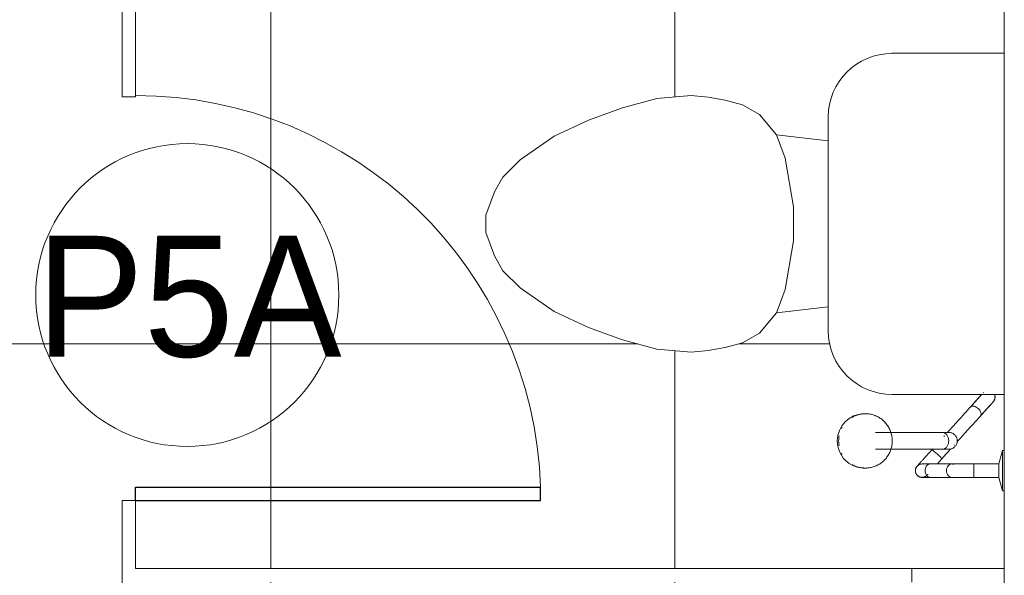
# Model space of a CAD drawing. Header units: metres. Extents: x -33 to 126, y -29 to 31.
# Tile 55 of 256: x -2.189 to -0.727, y -15.608 to -14.783. Entities that reach past the tile are written whole.
import ezdxf

# ---------------------------------------------------------------- set-up
doc = ezdxf.new("R2010")
doc.units = ezdxf.units.M
for name, color, linetype, lineweight in [('A-DOOR', 31, 'Continuous', 18), ('A-DOOR-IDEN', 31, 'Continuous', 9), ('A-FLOR-PATT', 8, 'Continuous', 18), ('A-GLAZ', 151, 'Continuous', 18), ('A-WALL', 113, 'Continuous', 18), ('P-SANR-FIXT', 6, 'Continuous', 18)]:
    doc.layers.add(name, color=color, linetype=linetype, lineweight=lineweight)
doc.styles.add('Century Gothic_1', font='GOTHIC.TTF', dxfattribs={"height": 0.179639})

# ---------------------------------------------------------------- blocks, each defined once
blk = doc.blocks.new('M_Descarga simples1 - 60X160 _vest_ fem_-1588010-2-PLANTA COM LAYOUT')
at = {"layer": 'A-DOOR', "lineweight": 25}
for p, q in [((0.28, 0.01), (0.28, 0.6114)), ((0.3, 0.6114), (0.28, 0.6114)), ((0.3, 0.01), (0.3, 0.6114)), ((0.3, 0.01), (0.28, 0.01))]:
    blk.add_line(p, q, dxfattribs=at)
at = {"layer": 'A-DOOR', "color": 7}
blk.add_arc((0.3, 0.01), 0.6017, 91.9048, 180, dxfattribs=at)
blk = doc.blocks.new('M_Toilet-Domestic-3D - M_Toilet-Domestic-3D-210232-2-PLANTA COM LAYOUT')
at = {"layer": 'P-SANR-FIXT', "color": 7}
for p, q in [((-0.0476, 0.2921), (-0.0127, 0.3048)), ((-0.0127, 0.3048), (0.0127, 0.3048)), ((0.0127, 0.3048), (0.0476, 0.2921)), ((-0.095, 0.254), (-0.0696, 0.2794)), ((-0.0696, 0.2794), (-0.0476, 0.2921)), ((0.0476, 0.2921), (0.0696, 0.2794)), ((0.0696, 0.2794), (0.095, 0.254)), ((-0.1302, 0.2032), (-0.095, 0.254)), ((0.095, 0.254), (0.1302, 0.2032)), ((-0.1539, 0.1524), (-0.1302, 0.2032)), ((0.1302, 0.2032), (0.1539, 0.1524)), ((-0.1724, 0.1016), (-0.1539, 0.1524)), ((0.1539, 0.1524), (0.1724, 0.1016)), ((-0.1861, 0.0506), (-0.1724, 0.1016)), ((0.1724, 0.1016), (0.1861, 0.0506)), ((-0.1905, 0), (-0.1861, 0.0506)), ((0.1861, 0.0506), (0.1905, 0)), ((-0.1883, -0.0253), (-0.1905, 0)), ((0.1905, 0), (0.1883, -0.0253)), ((-0.1838, -0.0508), (-0.1883, -0.0253)), ((0.1883, -0.0253), (0.1838, -0.0508)), ((-0.177, -0.0762), (-0.1838, -0.0508)), ((0.1838, -0.0508), (0.177, -0.0762)), ((-0.1626, -0.1016), (-0.177, -0.0762)), ((0.177, -0.0762), (0.1626, -0.1016)), ((-0.1323, -0.127), (-0.1626, -0.1016)), ((0.1626, -0.1016), (0.1323, -0.127)), ((-0.0974, -0.1397), (-0.1323, -0.127)), ((-0.1235, -0.2038), (-0.1323, -0.127)), ((0.1323, -0.127), (0.0974, -0.1397)), ((0.1235, -0.2038), (0.1323, -0.127)), ((-0.0254, -0.1524), (-0.0974, -0.1397)), ((0.0974, -0.1397), (0.0254, -0.1524)), ((0.0254, -0.1524), (-0.0254, -0.1524)), ((0.1587, -0.2038), (-0.1588, -0.2038)), ((-0.2534, -0.2984), (-0.2534, -0.4652)), ((0.2534, -0.4652), (0.2534, -0.2984))]:
    blk.add_line(p, q, dxfattribs=at)
for centre, start, end in [((-0.1588, -0.2984), 90, 180), ((0.1587, -0.2984), 0, 90)]:
    blk.add_arc(centre, 0.0946, start, end, dxfattribs=at)
blk = doc.blocks.new('ADA Shower Head with adjustable bar 2 - ADA Shower Head with adjustable bar 2-V23-2-PLANTA COM LAYOUT')
at = {"layer": 'P-SANR-FIXT', "color": 7}
for p, q in [((0.03, 0.0849), (0.03, 0.0819)), ((0.03, 0.0819), (0.05, 0.0769)), ((0.06, 0.0819), (0.0315, 0.0819)), ((0.05, 0.0769), (0.05, 0.0399)), ((0.05, 0.0769), (0.06, 0.0769)), ((0.0885, 0.0819), (0.06, 0.0819)), ((0.06, 0.0769), (0.07, 0.0769)), ((0.07, 0.0769), (0.09, 0.0819)), ((0.07, 0.0399), (0.07, 0.0769)), ((0.09, 0.0819), (0.09, 0.0849)), ((0.0224, 0.0101), (0.0227, 0.0098)), ((0.05, 0.0062), (0.05, -0.0255)), ((0.07, -0.0255), (0.07, 0.0071)), ((0.0032, -0.0067), (0.0032, -0.1063)), ((0.0086, -0.0044), (0.0084, -0.0042)), ((0.0092, -0.0049), (0.0089, -0.0047)), ((0.0282, -0.1063), (0.0282, -0.0074)), ((-0.0245, -0.1248), (-0.0243, -0.127)), ((0.0558, -0.127), (0.056, -0.1248))]:
    blk.add_line(p, q, dxfattribs=at)
at = {"layer": 'P-SANR-FIXT', "color": 7, "flags": 128}
for points in [[(-0.0532, 0.0703), (-0.0528, 0.0704), (-0.0524, 0.0706), (-0.0521, 0.0707), (-0.0517, 0.0708), (-0.0513, 0.0709), (-0.0509, 0.071), (-0.0505, 0.071), (-0.0501, 0.0711), (-0.0497, 0.0711), (-0.0493, 0.0711), (-0.0489, 0.0711), (-0.0485, 0.0711), (-0.0481, 0.071), (-0.0477, 0.071), (-0.0473, 0.0709), (-0.0469, 0.0708), (-0.0465, 0.0707), (-0.0462, 0.0706), (-0.0458, 0.0705), (-0.0454, 0.0704), (-0.045, 0.0702), (-0.0447, 0.07), (-0.0443, 0.0698), (-0.044, 0.0696), (-0.0436, 0.0694), (-0.0433, 0.0692), (-0.043, 0.0689), (-0.0427, 0.0687), (-0.0425, 0.0685)], [(-0.0211, 0.0493), (-0.0231, 0.0511), (-0.025, 0.0527), (-0.0268, 0.0544), (-0.0285, 0.0559), (-0.0301, 0.0574), (-0.0317, 0.0588), (-0.0331, 0.0601), (-0.0345, 0.0613), (-0.0357, 0.0624), (-0.0369, 0.0634), (-0.0379, 0.0644), (-0.0389, 0.0652), (-0.0397, 0.066), (-0.0404, 0.0667), (-0.0411, 0.0672), (-0.0416, 0.0677), (-0.042, 0.068), (-0.0423, 0.0683), (-0.0425, 0.0685), (-0.0425, 0.0685), (-0.0425, 0.0685)], [(-0.0425, 0.0685), (-0.0425, 0.0685), (-0.0423, 0.0683), (-0.042, 0.0681), (-0.0416, 0.0677), (-0.0411, 0.0673), (-0.0405, 0.0667), (-0.0398, 0.0661), (-0.039, 0.0654), (-0.0381, 0.0645), (-0.037, 0.0636), (-0.0359, 0.0626), (-0.0347, 0.0615), (-0.0333, 0.0603), (-0.0319, 0.059), (-0.0304, 0.0576), (-0.0288, 0.0562), (-0.0271, 0.0546), (-0.0253, 0.053), (-0.0234, 0.0513), (-0.0214, 0.0496)], [(-0.0558, 0.0536), (-0.0559, 0.0537), (-0.0559, 0.0537)], [(-0.0532, 0.0512), (-0.0524, 0.0505), (-0.0515, 0.0497), (-0.0504, 0.0487), (-0.0493, 0.0477), (-0.0481, 0.0466), (-0.0467, 0.0454), (-0.0453, 0.0441), (-0.0438, 0.0427), (-0.0422, 0.0413), (-0.0404, 0.0398), (-0.0387, 0.0381), (-0.0368, 0.0365), (-0.0348, 0.0347), (-0.0345, 0.0344)], [(-0.0345, 0.0344), (-0.0365, 0.0362), (-0.0384, 0.0379), (-0.0402, 0.0395), (-0.0419, 0.0411), (-0.0435, 0.0425), (-0.0451, 0.0439), (-0.0465, 0.0452), (-0.0479, 0.0464), (-0.0491, 0.0475), (-0.0503, 0.0486), (-0.0513, 0.0495), (-0.0522, 0.0504), (-0.0531, 0.0511)], [(-0.0211, 0.0493), (-0.0181, 0.0465), (-0.0151, 0.0438), (-0.0121, 0.0412), (-0.0093, 0.0387), (-0.0066, 0.0362), (-0.004, 0.0338), (-0.0015, 0.0316), (0.0009, 0.0294), (0.0032, 0.0274), (0.0054, 0.0254), (0.0074, 0.0235), (0.0094, 0.0218), (0.0112, 0.0202), (0.0129, 0.0187), (0.0144, 0.0173), (0.0158, 0.016), (0.0171, 0.0149)], [(0.0028, 0.0008), (0.0015, 0.002), (0, 0.0034), (-0.0017, 0.0048), (-0.0034, 0.0064), (-0.0053, 0.0081), (-0.0073, 0.01), (-0.0095, 0.0119), (-0.0117, 0.0139), (-0.0141, 0.016), (-0.0166, 0.0183), (-0.0192, 0.0206), (-0.0219, 0.023), (-0.0247, 0.0255), (-0.0275, 0.0281), (-0.0305, 0.0308), (-0.0336, 0.0336), (-0.0345, 0.0344)], [(0.05, 0.0399), (0.05, 0.0381), (0.05, 0.0363), (0.05, 0.0345), (0.05, 0.0328), (0.05, 0.031), (0.05, 0.0293), (0.05, 0.0276), (0.05, 0.0259), (0.05, 0.0242), (0.05, 0.0226), (0.05, 0.021), (0.05, 0.0195), (0.05, 0.0179), (0.05, 0.0165), (0.05, 0.015), (0.05, 0.0136), (0.05, 0.0123), (0.05, 0.011), (0.05, 0.0097), (0.05, 0.0085), (0.05, 0.0073), (0.05, 0.0066)], [(0.07, 0.0066), (0.07, 0.0077), (0.07, 0.0089), (0.07, 0.0101), (0.07, 0.0114), (0.07, 0.0127), (0.07, 0.0141), (0.07, 0.0155), (0.07, 0.0169), (0.07, 0.0184), (0.07, 0.02), (0.07, 0.0216), (0.07, 0.0232), (0.07, 0.0248), (0.07, 0.0265), (0.07, 0.0282), (0.07, 0.0299), (0.07, 0.0316), (0.07, 0.0334), (0.07, 0.0351), (0.07, 0.0369), (0.07, 0.0387), (0.07, 0.0399)], [(0.0032, 0.0024), (0.0032, 0.0023), (0.0032, 0.0022), (0.0032, 0.002), (0.0032, 0.0017), (0.0032, 0.0014), (0.0032, 0.001), (0.0032, 0.0005), (0.0032, 0), (0.0032, -0.0006), (0.0032, -0.0013), (0.0032, -0.002), (0.0032, -0.0027), (0.0032, -0.0035), (0.0032, -0.0044), (0.0032, -0.0053), (0.0032, -0.0063), (0.0032, -0.007)], [(0.0217, 0.0107), (0.022, 0.0105), (0.0221, 0.0104), (0.0221, 0.0104)], [(0.0282, -0.007), (0.0282, -0.006), (0.0282, -0.0051), (0.0282, -0.0042), (0.0282, -0.0033), (0.0282, -0.0025), (0.0282, -0.0018), (0.0282, -0.0011), (0.0282, -0.0004), (0.0282, 0.0001), (0.0282, 0.0006), (0.0282, 0.0011), (0.0282, 0.0015), (0.0282, 0.0018), (0.0282, 0.002), (0.0282, 0.0022), (0.0282, 0.0024), (0.0282, 0.0024)], [(0.0286, 0.0045), (0.0321, 0.0013), (0.0356, -0.0018), (0.0391, -0.005), (0.0421, -0.0077)], [(0.0421, -0.0077), (0.0431, -0.0086), (0.0441, -0.0095), (0.0452, -0.0104), (0.0462, -0.0113), (0.0472, -0.0122), (0.0482, -0.0131), (0.0492, -0.014), (0.0501, -0.0149)], [(0.0533, -0.0447), (0.0533, -0.0446), (0.0532, -0.0446), (0.0531, -0.0445), (0.053, -0.0444), (0.0528, -0.0442), (0.0526, -0.044), (0.0523, -0.0438), (0.052, -0.0435), (0.0517, -0.0432), (0.0513, -0.0428), (0.0509, -0.0425), (0.0504, -0.042), (0.0499, -0.0416), (0.0494, -0.0411), (0.0488, -0.0406), (0.0482, -0.0401), (0.0476, -0.0395), (0.0469, -0.0389), (0.0462, -0.0383), (0.0455, -0.0376), (0.0447, -0.0369), (0.044, -0.0362), (0.0432, -0.0355), (0.0423, -0.0348), (0.0415, -0.034), (0.0406, -0.0332), (0.0397, -0.0324), (0.0388, -0.0316), (0.0378, -0.0307), (0.0369, -0.0299), (0.0359, -0.029), (0.0349, -0.0281), (0.0339, -0.0272), (0.0329, -0.0263), (0.0319, -0.0254), (0.0309, -0.0245), (0.0299, -0.0236), (0.0289, -0.0226), (0.0287, -0.0225)], [(0.05, -0.0255), (0.05, -0.0267), (0.05, -0.0278), (0.05, -0.0289), (0.05, -0.0299), (0.05, -0.0308), (0.05, -0.0317), (0.05, -0.0325), (0.05, -0.0333), (0.05, -0.034), (0.05, -0.0346), (0.05, -0.0352), (0.05, -0.0357), (0.05, -0.0361), (0.05, -0.0365), (0.05, -0.0368), (0.05, -0.037), (0.05, -0.0372), (0.05, -0.0372)], [(0.0653, -0.0286), (0.0656, -0.0289), (0.0659, -0.0291), (0.0661, -0.0293), (0.0663, -0.0295), (0.0665, -0.0296), (0.0666, -0.0297), (0.0667, -0.0298), (0.0667, -0.0298)], [(0.07, -0.0372), (0.07, -0.0372), (0.07, -0.037), (0.07, -0.0368), (0.07, -0.0365), (0.07, -0.0361), (0.07, -0.0357), (0.07, -0.0352), (0.07, -0.0346), (0.07, -0.034), (0.07, -0.0333), (0.07, -0.0326), (0.07, -0.0317), (0.07, -0.0308), (0.07, -0.0299), (0.07, -0.0289), (0.07, -0.0278), (0.07, -0.0267), (0.07, -0.0255), (0.07, -0.0255)], [(0.0667, -0.0298), (0.067, -0.0301), (0.0673, -0.0304), (0.0675, -0.0307), (0.0678, -0.031), (0.068, -0.0313), (0.0683, -0.0316), (0.0685, -0.0319), (0.0687, -0.0323), (0.0689, -0.0326), (0.0691, -0.033), (0.0692, -0.0334), (0.0694, -0.0337), (0.0695, -0.0341), (0.0696, -0.0345), (0.0697, -0.0349), (0.0698, -0.0353), (0.0699, -0.0357), (0.0699, -0.0361), (0.07, -0.0365), (0.07, -0.0369), (0.07, -0.0373), (0.07, -0.0377), (0.07, -0.0381), (0.0699, -0.0384), (0.0699, -0.0388), (0.0698, -0.0392), (0.0697, -0.0396), (0.0696, -0.04), (0.0695, -0.0404), (0.0694, -0.0408), (0.0692, -0.0411), (0.069, -0.0415), (0.0689, -0.0419), (0.0687, -0.0422), (0.0685, -0.0426), (0.0682, -0.0429), (0.068, -0.0432), (0.0678, -0.0435), (0.0675, -0.0438), (0.0672, -0.0441), (0.067, -0.0444), (0.0667, -0.0447), (0.0664, -0.045), (0.066, -0.0452), (0.0657, -0.0454), (0.0654, -0.0457), (0.065, -0.0459), (0.0647, -0.0461), (0.0643, -0.0462), (0.064, -0.0464), (0.0636, -0.0466), (0.0632, -0.0467), (0.0628, -0.0468), (0.0625, -0.0469), (0.0621, -0.047), (0.0617, -0.0471), (0.0613, -0.0471), (0.0609, -0.0472), (0.0605, -0.0472), (0.0601, -0.0472), (0.0597, -0.0472), (0.0593, -0.0472), (0.0589, -0.0472), (0.0585, -0.0471), (0.0581, -0.047), (0.0577, -0.047), (0.0573, -0.0469), (0.0569, -0.0467), (0.0566, -0.0466), (0.0562, -0.0465), (0.0558, -0.0463), (0.0555, -0.0461), (0.0551, -0.0459), (0.0548, -0.0457), (0.0544, -0.0455), (0.0541, -0.0453), (0.0538, -0.0451), (0.0535, -0.0448), (0.0533, -0.0447)], [(0.0158, -0.0816), (0.0142, -0.0816), (0.0126, -0.0817), (0.011, -0.0819), (0.0094, -0.0821), (0.0078, -0.0824), (0.0062, -0.0827), (0.0047, -0.0831), (0.0031, -0.0836), (0.0016, -0.0841), (0.0001, -0.0847), (-0.0014, -0.0853), (-0.0028, -0.0861), (-0.0042, -0.0868), (-0.0056, -0.0876), (-0.007, -0.0885), (-0.0083, -0.0894), (-0.0096, -0.0904), (-0.0108, -0.0914), (-0.012, -0.0925), (-0.0131, -0.0936), (-0.0142, -0.0948), (-0.0153, -0.096), (-0.0163, -0.0972), (-0.0173, -0.0985), (-0.0182, -0.0998), (-0.019, -0.1012), (-0.0198, -0.1026), (-0.0206, -0.104), (-0.0212, -0.1054), (-0.0218, -0.1069), (-0.0224, -0.1084), (-0.0229, -0.1099), (-0.0233, -0.1115), (-0.0237, -0.113), (-0.024, -0.1146), (-0.0243, -0.1162), (-0.0244, -0.1178), (-0.0246, -0.1194), (-0.0246, -0.121), (-0.0246, -0.1226), (-0.0245, -0.1242), (-0.0244, -0.1258), (-0.0242, -0.1274), (-0.0239, -0.1289), (-0.0236, -0.1305), (-0.0231, -0.132), (-0.0227, -0.1336), (-0.0222, -0.135)], [(0.0537, -0.135), (0.0543, -0.1335), (0.0547, -0.1319), (0.0551, -0.1304), (0.0555, -0.1288), (0.0557, -0.1272), (0.0559, -0.1257), (0.0561, -0.1241), (0.0561, -0.1225), (0.0562, -0.1209), (0.0561, -0.1193), (0.056, -0.1177), (0.0558, -0.1161), (0.0555, -0.1145), (0.0552, -0.1129), (0.0549, -0.1114), (0.0544, -0.1098), (0.0539, -0.1083), (0.0534, -0.1068), (0.0527, -0.1054), (0.052, -0.1039), (0.0513, -0.1025), (0.0505, -0.1011), (0.0497, -0.0997), (0.0487, -0.0984), (0.0478, -0.0971), (0.0468, -0.0959), (0.0457, -0.0947), (0.0446, -0.0935), (0.0435, -0.0924), (0.0423, -0.0913), (0.041, -0.0903), (0.0397, -0.0894), (0.0384, -0.0884), (0.0371, -0.0876), (0.0357, -0.0868), (0.0343, -0.086), (0.0328, -0.0853), (0.0313, -0.0847), (0.0298, -0.0841), (0.0283, -0.0836), (0.0268, -0.0831), (0.0252, -0.0827), (0.0237, -0.0824), (0.0221, -0.0821), (0.0205, -0.0819), (0.0189, -0.0817), (0.0173, -0.0816), (0.0158, -0.0816)]]:
    blk.add_lwpolyline(points, dxfattribs=at)
at = {"layer": 'P-SANR-FIXT', "color": 7}
for start, end in [(168, 208.9141), (213, 219.9892), (318, 11.6934), (228, 235.3546), (243, 249.3306), (258, 259.4692), (273, 279.0805), (288, 299.5475), (303, 314.5434)]:
    blk.add_arc((0.06, -0.0372), 0.01, start, end, dxfattribs=at)
for centre, major_axis, ratio, start_param, end_param in [((0.0354, -0.0151), (0.00669, 0.00743), 0.029353, 1.396298, 1.745303), ((0.0354, -0.0151), (0.00669, 0.00743), 0.029353, 1.04727, 1.396263), ((0.0354, -0.0151), (0.00669, 0.00743), 0.029353, 0.6982, 1.047198), ((0.0354, -0.0151), (0.00669, 0.00743), 0.029353, 0, 0.698132), ((0.0354, -0.0151), (0.00669, 0.00743), 0.029353, 2.443461, 3.141593), ((0.0354, -0.0151), (0.00669, 0.00743), 0.029353, 2.094395, 2.443398), ((0.0354, -0.0151), (0.00669, 0.00743), 0.029353, 1.745329, 2.09433), ((0.06, -0.0372), (-0.01, 0), 0.999727, 6.178364, 6.283185), ((0.06, -0.0372), (0.01, 0), 0.999727, 3.298677, 3.403392), ((0.06, -0.0372), (0.01, 0), 0.999727, 3.561238, 3.665191), ((0.06, -0.0372), (0.01, 0), 0.999727, 3.734704, 4.712389), ((0.06, -0.0372), (0.01, 0), 0.999727, 5.917142, 6.021386), ((0.06, -0.0372), (0.01, 0), 0.999727, 0.157084, 0.261799), ((0.06, -0.0372), (-0.01, 0), 0.999727, 3.036772, 3.141593), ((0.06, -0.0372), (0.01, 0), 0.999727, 4.712389, 5.235988), ((0.0158, -0.1215), (0.0404, 0), 0.98191, 3.141593, 3.665191), ((0.0158, -0.1237), (0.0402, 0), 0.98191, 3.142067, 4.712389), ((0.0158, -0.1237), (-0.0402, 0), 0.98191, 1.570796, 3.141593), ((0.0158, -0.1215), (0.0404, 0), 0.98191, 5.759587, 6.177697), ((0.0158, -0.1215), (0.0404, 0), 0.98191, 6.200292, 6.283185), ((0.0158, -0.1215), (0.0404, 0), 0.98191, 4.18879, 4.238328), ((0.0158, -0.1215), (0.0404, 0), 0.98191, 4.528823, 4.712389), ((0.0158, -0.1215), (-0.0404, 0), 0.98191, 1.570796, 1.754362), ((0.0158, -0.1215), (0.0404, 0), 0.98191, 5.186449, 5.235988)]:
    blk.add_ellipse(centre, major_axis=major_axis, ratio=ratio, start_param=start_param, end_param=end_param, dxfattribs=at)
for points, knots in [([(-0.0211, 0.0493), (-0.0219, 0.05), (-0.0241, 0.0507), (-0.028, 0.0496), (-0.0312, 0.0473), (-0.0336, 0.0447), (-0.0353, 0.0417), (-0.0361, 0.0387), (-0.0358, 0.0362), (-0.035, 0.0349), (-0.0345, 0.0344)], [-1, -1, -1, -1, -0.833333, -0.666667, -0.555556, -0.444444, -0.333333, -0.222222, -0.111111, 0, 0, 0, 0]), ([(0.0157, 0.0149), (0.0172, 0.0149), (0.0201, 0.0144), (0.0239, 0.0122), (0.0268, 0.0088), (0.028, 0.0053), (0.0282, 0.0031), (0.0282, 0.0024)], [0, 0, 0, 0, 0.1111111, 0.2222222, 0.3333333, 0.4444444, 0.4998563, 0.4998563, 0.4998563, 0.4998563]), ([(0.0501, -0.0243), (0.0499, -0.0251), (0.05, -0.0268), (0.0512, -0.0292), (0.0534, -0.0312), (0.0565, -0.0325), (0.0588, -0.0328), (0.06, -0.0328)], [0.4486027, 0.4486027, 0.4486027, 0.4486027, 0.5555556, 0.6666667, 0.7777778, 0.8888889, 1, 1, 1, 1]), ([(0.06, -0.0328), (0.0612, -0.0328), (0.0635, -0.0325), (0.0666, -0.0312), (0.0688, -0.0292), (0.07, -0.0268), (0.0701, -0.0251), (0.0699, -0.0243)], [0, 0, 0, 0, 0.1111111, 0.2222222, 0.3333333, 0.4444444, 0.5510993, 0.5510993, 0.5510993, 0.5510993])]:
    blk.add_open_spline(points, degree=3, knots=knots, dxfattribs=at)
for points in [[(0.0502, 0.0399), (0.0499, 0.0399), (0.0499, 0.0398), (0.0512, 0.0397), (0.0534, 0.0397), (0.0565, 0.0396), (0.0588, 0.0396), (0.06, 0.0396)], [(0.06, 0.0396), (0.0612, 0.0396), (0.0635, 0.0396), (0.0666, 0.0397), (0.0688, 0.0397), (0.0701, 0.0398), (0.0701, 0.0399), (0.0698, 0.0399)], [(0.0034, 0.0002), (0.0032, 0.0017), (0.0032, 0.0046), (0.0047, 0.0088), (0.0075, 0.0122), (0.0114, 0.0144), (0.0143, 0.0149), (0.0157, 0.0149)], [(0.0032, -0.007), (0.0032, -0.0058), (0.0039, -0.0034), (0.0067, -0.0004), (0.0108, 0.0017), (0.0141, 0.0022), (0.0157, 0.0022)], [(0.0157, 0.0022), (0.0174, 0.0022), (0.0206, 0.0017), (0.0248, -0.0004), (0.0276, -0.0034), (0.0282, -0.0058), (0.0282, -0.007)], [(0.0507, 0.0095), (0.0502, 0.0085), (0.0498, 0.0066), (0.0505, 0.0037), (0.0527, 0.0012), (0.056, -0.0006), (0.0587, -0.001), (0.06, -0.001)], [(0.06, -0.001), (0.0613, -0.001), (0.064, -0.0006), (0.0673, 0.0012), (0.0695, 0.0037), (0.07, 0.0056), (0.07, 0.0066)]]:
    blk.add_open_spline(points, degree=3, dxfattribs=at)
blk = doc.blocks.new('Casement w Mullions-Number_0002 - Janela 100 x 400 _cm_-1469881-2-PLANTA COM LAYOUT')
at = {"layer": 'A-GLAZ', "color": 7}
blk.add_line((-2.05595, -0.075), (2.05595, -0.075), dxfattribs=at)
blk = doc.blocks.new('M_Identificador da porta - M_Identificador da porta-1233-2-PLANTA COM LAYOUT')
at = {"layer": 'A-DOOR-IDEN'}
blk.add_circle((-0.000017, -0.000091), 0.003, dxfattribs=at)

msp = doc.modelspace()

# ---------------------------------------------------------------- hatches: boundary and pattern name
at = {"layer": 'A-FLOR-PATT'}
h = msp.add_hatch(dxfattribs=at)
h.set_pattern_fill('FP_7', color=256, style=0, pattern_type=2)
h.set_pattern_definition([(0, (-7.217, -19.465), (0, 0.6), []), (90, (-7.217, -19.465), (-0.6, 4e-17), [])])
h.paths.add_polyline_path([(-5.6773, -17.5622), (-4.4873, -17.5622), (-4.4873, -17.4347), (-4.4673, -17.4347), (-4.4673, -17.5622), (-3.6639, -17.5622), (-3.6639, -15.1322), (-2.8239, -15.1322), (-2.8239, -17.5622), (-2.0373, -17.5622), (-2.0373, -17.5022), (-2.0173, -17.5022), (-2.0173, -17.5622), (-0.7273, -17.5622), (-0.7273, -17.4464), (-0.7303, -17.4464), (-0.7353, -17.4279), (-0.8544, -17.4265), (-0.858, -17.4229), (-0.8594, -17.4178), (-0.858, -17.4129), (-0.8498, -17.4034), (-0.8354, -17.3861), (-0.8961, -17.3863), (-0.8988, -17.3928), (-0.902, -17.3974), (-0.9082, -17.4044), (-0.914, -17.4085), (-0.9221, -17.4117), (-0.9325, -17.4139), (-0.9385, -17.4136), (-0.9569, -17.4071), (-0.9702, -17.3931), (-0.9749, -17.3721), (-0.9699, -17.3535), (-0.9549, -17.3387), (-0.9325, -17.3334), (-0.9254, -17.3345), (-0.9159, -17.3378), (-0.9099, -17.3414), (-0.9039, -17.3474), (-0.8974, -17.357), (-0.896, -17.3611), (-0.8115, -17.3609), (-0.7608, -17.3045), (-0.894, -17.3045), (-0.9185, -17.3013), (-0.9413, -17.2919), (-0.9609, -17.2768), (-0.976, -17.2572), (-0.9854, -17.2344), (-0.9887, -17.208), (-0.9887, -17.1746), (-1.0655, -17.1835), (-1.0909, -17.2137), (-1.1163, -17.2281), (-1.1417, -17.2349), (-1.1672, -17.2394), (-1.1925, -17.2416), (-1.2431, -17.2372), (-1.2941, -17.2235), (-1.3449, -17.2051), (-1.3957, -17.1814), (-1.4465, -17.1461), (-1.4719, -17.1207), (-1.4846, -17.0987), (-1.4973, -17.0638), (-1.4973, -17.0384), (-1.4846, -17.0035), (-1.4719, -16.9816), (-1.4465, -16.9562), (-1.3957, -16.9209), (-1.3449, -16.8972), (-1.2941, -16.8787), (-1.2431, -16.8651), (-1.1925, -16.8606), (-1.1672, -16.8629), (-1.1417, -16.8674), (-1.1163, -16.8742), (-1.0909, -16.8886), (-1.0655, -16.9188), (-0.9887, -16.9277), (-0.9887, -16.8924), (-0.9854, -16.8679), (-0.976, -16.8451), (-0.9609, -16.8255), (-0.9413, -16.8104), (-0.9185, -16.801), (-0.894, -16.7977), (-0.7273, -16.7977), (-0.7273, -16.6034), (-1.4859, -16.6034), (-1.4949, -16.7078), (-1.4971, -16.7142), (-1.501, -16.7164), (-1.5116, -16.7168), (-1.7765, -16.7166), (-1.7803, -16.7145), (-1.7826, -16.7076), (-1.7921, -16.6034), (-2.0173, -16.6034), (-2.0173, -16.9022), (-2.0373, -16.9022), (-2.0373, -16.4847), (-2.0173, -16.4847), (-2.0173, -16.5834), (-0.7273, -16.5834), (-0.7273, -16.4615), (-0.7303, -16.4615), (-0.7353, -16.4429), (-0.8544, -16.4416), (-0.858, -16.4379), (-0.8594, -16.4328), (-0.858, -16.4279), (-0.8498, -16.4185), (-0.8354, -16.4012), (-0.8961, -16.4013), (-0.8988, -16.4079), (-0.902, -16.4124), (-0.9082, -16.4194), (-0.914, -16.4236), (-0.9221, -16.4268), (-0.9325, -16.429), (-0.9385, -16.4286), (-0.9569, -16.4222), (-0.9702, -16.4082), (-0.9749, -16.3871), (-0.9699, -16.3685), (-0.9549, -16.3537), (-0.9325, -16.3484), (-0.9254, -16.3496), (-0.9159, -16.3529), (-0.9099, -16.3565), (-0.9039, -16.3625), (-0.8974, -16.3721), (-0.896, -16.3762), (-0.8115, -16.3759), (-0.7608, -16.3196), (-0.894, -16.3196), (-0.9185, -16.3164), (-0.9413, -16.3069), (-0.9609, -16.2919), (-0.976, -16.2723), (-0.9854, -16.2494), (-0.9887, -16.223), (-0.9887, -16.1897), (-1.0655, -16.1985), (-1.0909, -16.2288), (-1.1163, -16.2432), (-1.1417, -16.25), (-1.1672, -16.2545), (-1.1925, -16.2567), (-1.2431, -16.2523), (-1.2941, -16.2386), (-1.3449, -16.2201), (-1.3957, -16.1964), (-1.4465, -16.1612), (-1.4719, -16.1358), (-1.4846, -16.1138), (-1.4973, -16.0789), (-1.4973, -16.0535), (-1.4846, -16.0186), (-1.4719, -15.9966), (-1.4465, -15.9712), (-1.3957, -15.936), (-1.3449, -15.9123), (-1.2941, -15.8938), (-1.2431, -15.8801), (-1.1925, -15.8757), (-1.1672, -15.8779), (-1.1417, -15.8824), (-1.1163, -15.8892), (-1.0909, -15.9036), (-1.0655, -15.9339), (-0.9887, -15.9427), (-0.9887, -15.9074), (-0.9854, -15.8829), (-0.976, -15.8601), (-0.9609, -15.8405), (-0.9413, -15.8255), (-0.9185, -15.816), (-0.894, -15.8128), (-0.7273, -15.8128), (-0.7273, -15.6184), (-1.4859, -15.6184), (-1.4949, -15.7228), (-1.4971, -15.7293), (-1.501, -15.7314), (-1.5116, -15.7319), (-1.7765, -15.7316), (-1.7803, -15.7295), (-1.7826, -15.7227), (-1.7921, -15.6184), (-2.0173, -15.6184), (-2.0173, -15.8847), (-2.0373, -15.8847), (-2.0373, -15.4972), (-2.0173, -15.4972), (-2.0173, -15.5984), (-0.7273, -15.5984), (-0.7273, -15.4815), (-0.7303, -15.4815), (-0.7353, -15.4629), (-0.8544, -15.4616), (-0.858, -15.4579), (-0.8594, -15.4528), (-0.858, -15.4479), (-0.8498, -15.4385), (-0.8354, -15.4212), (-0.8961, -15.4213), (-0.8988, -15.4279), (-0.902, -15.4324), (-0.9082, -15.4394), (-0.914, -15.4436), (-0.9221, -15.4468), (-0.9325, -15.449), (-0.9385, -15.4486), (-0.9569, -15.4422), (-0.9702, -15.4282), (-0.9749, -15.4071), (-0.9699, -15.3885), (-0.9549, -15.3737), (-0.9325, -15.3684), (-0.9254, -15.3696), (-0.9159, -15.3729), (-0.9103, -15.3761), (-0.9039, -15.3825), (-0.8974, -15.3921), (-0.896, -15.3962), (-0.8115, -15.3959), (-0.7608, -15.3396), (-0.894, -15.3396), (-0.9185, -15.3364), (-0.9413, -15.3269), (-0.9609, -15.3119), (-0.976, -15.2923), (-0.9854, -15.2694), (-0.9887, -15.243), (-0.9887, -15.2097), (-1.0655, -15.2185), (-1.0909, -15.2488), (-1.1163, -15.2632), (-1.1417, -15.27), (-1.1672, -15.2745), (-1.1925, -15.2767), (-1.2431, -15.2723), (-1.2941, -15.2586), (-1.3449, -15.2401), (-1.3957, -15.2164), (-1.4465, -15.1812), (-1.4719, -15.1558), (-1.4846, -15.1338), (-1.4973, -15.0989), (-1.4973, -15.0735), (-1.4846, -15.0386), (-1.4719, -15.0166), (-1.4465, -14.9912), (-1.3957, -14.956), (-1.3449, -14.9323), (-1.2941, -14.9138), (-1.2431, -14.9001), (-1.1925, -14.8957), (-1.1672, -14.8979), (-1.1417, -14.9024), (-1.1163, -14.9092), (-1.0909, -14.9236), (-1.0655, -14.9539), (-0.9887, -14.9627), (-0.9887, -14.9274), (-0.9854, -14.9029), (-0.976, -14.8801), (-0.9609, -14.8605), (-0.9413, -14.8455), (-0.9185, -14.836), (-0.894, -14.8328), (-0.7273, -14.8328), (-0.7273, -14.6384), (-1.4859, -14.6384), (-1.4949, -14.7428), (-1.4971, -14.7493), (-1.501, -14.7514), (-1.5116, -14.7519), (-1.7765, -14.7516), (-1.7803, -14.7495), (-1.7826, -14.7427), (-1.7921, -14.6384), (-2.0173, -14.6384), (-2.0173, -14.8972), (-2.0373, -14.8972), (-2.0373, -14.5184), (-2.0173, -14.5184), (-2.0173, -14.6184), (-0.7273, -14.6184), (-0.7273, -14.5177), (-0.7303, -14.5177), (-0.7353, -14.4992), (-0.8544, -14.4978), (-0.858, -14.4942), (-0.8594, -14.4891), (-0.858, -14.4842), (-0.8498, -14.4747), (-0.8354, -14.4574), (-0.8961, -14.4576), (-0.8988, -14.4641), (-0.902, -14.4687), (-0.9067, -14.4744), (-0.9136, -14.4796), (-0.9221, -14.483), (-0.9325, -14.4852), (-0.9385, -14.4849), (-0.9569, -14.4784), (-0.9702, -14.4641), (-0.9749, -14.4434), (-0.9699, -14.4248), (-0.9549, -14.41), (-0.9325, -14.4047), (-0.9254, -14.4058), (-0.9159, -14.4091), (-0.9099, -14.4127), (-0.9039, -14.4187), (-0.8974, -14.4283), (-0.896, -14.4324), (-0.8115, -14.4322), (-0.7593, -14.3742), (-0.7442, -14.3728), (-0.7416, -14.3806), (-0.7444, -14.3876), (-0.7975, -14.4465), (-0.7992, -14.4514), (-0.8015, -14.4535), (-0.8025, -14.4547), (-0.8035, -14.4557), (-0.8081, -14.4583), (-0.8261, -14.4793), (-0.8041, -14.4799), (-0.8023, -14.4799), (-0.7723, -14.4793), (-0.7353, -14.4799), (-0.7349, -14.4792), (-0.7303, -14.4606), (-0.7273, -14.4606), (-0.7273, -13.6547), (-1.5059, -13.6547), (-1.5149, -13.7591), (-1.5171, -13.7655), (-1.521, -13.7676), (-1.5256, -13.7681), (-1.7965, -13.7679), (-1.8003, -13.7658), (-1.8027, -13.7575), (-1.8121, -13.6547), (-2.0173, -13.6547), (-2.0173, -13.9184), (-2.0373, -13.9184), (-2.0373, -13.5347), (-2.0173, -13.5347), (-2.0173, -13.6347), (-0.7273, -13.6347), (-0.7273, -13.514), (-0.7303, -13.514), (-0.7353, -13.4954), (-0.8544, -13.4941), (-0.858, -13.4904), (-0.8594, -13.4853), (-0.858, -13.4804), (-0.8498, -13.471), (-0.8354, -13.4537), (-0.8961, -13.4538), (-0.8988, -13.4604), (-0.9024, -13.4655), (-0.9067, -13.4707), (-0.9136, -13.4758), (-0.9221, -13.4793), (-0.9325, -13.4815), (-0.9385, -13.4811), (-0.9569, -13.4747), (-0.9702, -13.4607), (-0.9749, -13.4396), (-0.9699, -13.421), (-0.9549, -13.4062), (-0.9325, -13.4009), (-0.9254, -13.4021), (-0.9159, -13.4054), (-0.9108, -13.4082), (-0.9039, -13.415), (-0.8974, -13.4246), (-0.896, -13.4287), (-0.8115, -13.4284), (-0.7593, -13.3704), (-0.7442, -13.369), (-0.7416, -13.3768), (-0.7444, -13.3838), (-0.7975, -13.4428), (-0.7992, -13.4476), (-0.8015, -13.4497), (-0.8025, -13.4509), (-0.8035, -13.452), (-0.8079, -13.4543), (-0.8261, -13.4755), (-0.8041, -13.4762), (-0.8023, -13.4761), (-0.7619, -13.4755), (-0.7353, -13.4758), (-0.7349, -13.4754), (-0.7303, -13.4569), (-0.7273, -13.4569), (-0.7273, -13.3679), (-0.9235, -13.3679), (-0.948, -13.3647), (-0.9708, -13.3552), (-0.9904, -13.3402), (-1.0055, -13.3206), (-1.0149, -13.2978), (-1.0182, -13.2713), (-1.0182, -13.238), (-1.095, -13.2468), (-1.1204, -13.2771), (-1.1458, -13.2915), (-1.1712, -13.2983), (-1.1967, -13.3028), (-1.222, -13.305), (-1.2726, -13.3006), (-1.3236, -13.2869), (-1.3744, -13.2684), (-1.4252, -13.2448), (-1.476, -13.2095), (-1.5014, -13.1841), (-1.5141, -13.1621), (-1.5268, -13.1272), (-1.5268, -13.1018), (-1.5141, -13.0669), (-1.5014, -13.0449), (-1.476, -13.0195), (-1.4207, -12.9822), (-1.3744, -12.9606), (-1.3236, -12.9421), (-1.2726, -12.9285), (-1.222, -12.924), (-1.1967, -12.9262), (-1.1712, -12.9307), (-1.1458, -12.9375), (-1.1204, -12.9519), (-1.095, -12.9822), (-1.0182, -12.991), (-1.0182, -12.9558), (-1.0149, -12.9313), (-1.0055, -12.9085), (-0.9904, -12.8889), (-0.9708, -12.8738), (-0.948, -12.8644), (-0.9235, -12.8611), (-0.7273, -12.8611), (-0.7273, -12.6646), (-2.0173, -12.6646), (-2.0173, -12.9347), (-2.0373, -12.9347), (-2.0373, -12.6646), (-3.2997, -12.6646), (-3.2997, -12.9674), (-3.3031, -12.9933), (-3.3131, -13.0174), (-3.329, -13.0382), (-3.3497, -13.054), (-3.3738, -13.064), (-3.3997, -13.0674), (-4.6197, -13.0674), (-4.6197, -13.2646), (-7.2173, -13.2646), (-7.2173, -15.2646), (-5.9273, -15.2646), (-5.9273, -14.1646), (-5.7773, -14.1646), (-5.7773, -14.2156), (-4.5673, -14.2156), (-4.5414, -14.219), (-4.5152, -14.2305), (-4.4966, -14.2449), (-4.4807, -14.2656), (-4.4707, -14.2897), (-4.4673, -14.3156), (-4.4673, -14.8584), (-4.4873, -14.8584), (-4.4873, -14.6384), (-5.6773, -14.6384), (-5.6765, -15.1076), (-5.6317, -15.1068), (-5.6249, -15.1044), (-5.624, -15.1034), (-5.6021, -15.0896), (-5.5886, -15.0854), (-5.5752, -15.0896), (-5.5653, -15.1012), (-5.5617, -15.1171), (-5.5653, -15.133), (-5.5752, -15.1446), (-5.5886, -15.1489), (-5.6021, -15.1446), (-5.6253, -15.1293), (-5.6269, -15.1282), (-5.6317, -15.1274), (-5.6365, -15.1266), (-5.6773, -15.1266), (-5.6773, -15.5984), (-4.4873, -15.5984), (-4.4873, -15.4584), (-4.4673, -15.4584), (-4.4673, -15.8834), (-4.4873, -15.8834), (-4.4873, -15.6184), (-5.6773, -15.6184), (-5.677, -16.0902), (-5.6317, -16.0894), (-5.6249, -16.087), (-5.624, -16.086), (-5.6021, -16.0722), (-5.5886, -16.068), (-5.5752, -16.0722), (-5.5653, -16.0838), (-5.5617, -16.0997), (-5.5653, -16.1156), (-5.5752, -16.1272), (-5.5886, -16.1315), (-5.6021, -16.1272), (-5.6253, -16.1119), (-5.6262, -16.1108), (-5.6317, -16.11), (-5.6368, -16.1092), (-5.6773, -16.1092), (-5.6773, -16.5784), (-5.7773, -16.5784), (-5.7773, -16.5834), (-4.4873, -16.5834), (-4.4873, -16.4834), (-4.4673, -16.4834), (-4.4673, -16.8347), (-4.4873, -16.8347), (-4.4873, -16.6034), (-5.6773, -16.6034), (-5.677, -17.0702), (-5.6317, -17.0695), (-5.6253, -17.0676), (-5.624, -17.066), (-5.6021, -17.0522), (-5.5886, -17.048), (-5.5752, -17.0522), (-5.5653, -17.0639), (-5.5617, -17.0797), (-5.5653, -17.0956), (-5.5752, -17.1072), (-5.5886, -17.1115), (-5.6021, -17.1072), (-5.6253, -17.0919), (-5.6262, -17.0908), (-5.6317, -17.09), (-5.6341, -17.0893), (-5.6773, -17.0893), (-5.6773, -17.4951)], flags=0)
h.paths.add_polyline_path([(-0.8023, -17.4096), (-0.8023, -17.4086), (-0.7723, -17.408), (-0.7353, -17.4086), (-0.7349, -17.4079), (-0.7303, -17.3893), (-0.7273, -17.3893), (-0.7273, -17.3045), (-0.7429, -17.3045), (-0.7416, -17.3093), (-0.7444, -17.3163), (-0.7975, -17.3752), (-0.7992, -17.3801), (-0.8015, -17.3822), (-0.8025, -17.3834), (-0.8035, -17.3844), (-0.8079, -17.3867), (-0.8261, -17.408), (-0.8041, -17.4086), (-0.8027, -17.4094)], flags=0)
h.paths.add_polyline_path([(-0.9416, -17.3915), (-0.9437, -17.3894), (-0.9437, -17.3899), (-0.9416, -17.3915)], flags=0)
h.paths.add_polyline_path([(-0.9718, -17.3781), (-0.9719, -17.3704), (-0.972, -17.3769)], flags=0)
h.paths.add_polyline_path([(-0.9509, -17.3758), (-0.9503, -17.3736), (-0.9516, -17.3736)], flags=0)
h.paths.add_polyline_path([(-0.9114, -17.3611), (-0.9113, -17.3611), (-0.9147, -17.3568), (-0.9132, -17.3588), (-0.9123, -17.36)], flags=0)
h.paths.add_polyline_path([(-0.8023, -16.4246), (-0.8023, -16.4236), (-0.7619, -16.423), (-0.7353, -16.4233), (-0.7349, -16.4229), (-0.7303, -16.4044), (-0.7273, -16.4044), (-0.7273, -16.3196), (-0.7429, -16.3196), (-0.7416, -16.3243), (-0.7444, -16.3313), (-0.7975, -16.3903), (-0.7992, -16.3951), (-0.8015, -16.3972), (-0.8025, -16.3984), (-0.8035, -16.3995), (-0.8079, -16.4018), (-0.8261, -16.423), (-0.8041, -16.4237), (-0.8027, -16.4244)], flags=0)
h.paths.add_polyline_path([(-0.9253, -16.4108), (-0.9292, -16.4105), (-0.9267, -16.4108)], flags=0)
h.paths.add_polyline_path([(-0.9416, -16.4066), (-0.9437, -16.4044), (-0.9437, -16.405), (-0.9416, -16.4066)], flags=0)
h.paths.add_polyline_path([(-0.9718, -16.3931), (-0.9719, -16.3855), (-0.9723, -16.3904)], flags=0)
h.paths.add_polyline_path([(-0.9509, -16.3908), (-0.9503, -16.3887), (-0.9516, -16.3887)], flags=0)
h.paths.add_polyline_path([(-0.9114, -16.3762), (-0.9113, -16.3762), (-0.9147, -16.3718), (-0.9132, -16.3739), (-0.9123, -16.375)], flags=0)
h.paths.add_polyline_path([(-5.3815, -15.9245), (-5.4963, -15.9245), (-5.4924, -15.8943), (-5.481, -15.866), (-5.4629, -15.8415), (-5.4393, -15.8224), (-5.4115, -15.8098), (-5.3815, -15.8046), (-5.3815, -15.8943)], flags=0)
h.paths.add_polyline_path([(-5.3815, -16.0444), (-5.3815, -15.9245), (-5.2563, -15.9245), (-5.2594, -15.952), (-5.2688, -15.9779), (-5.2839, -16.0011), (-5.3038, -16.0202), (-5.3276, -16.0342), (-5.3539, -16.0424), (-5.3695, -16.0436)], flags=0)
h.paths.add_polyline_path([(-0.8023, -15.4446), (-0.8023, -15.4436), (-0.7723, -15.4431), (-0.7353, -15.4437), (-0.7349, -15.4429), (-0.7303, -15.4244), (-0.7273, -15.4244), (-0.7273, -15.3396), (-0.7429, -15.3396), (-0.7416, -15.3443), (-0.7444, -15.3513), (-0.7975, -15.4103), (-0.7992, -15.4151), (-0.8015, -15.4172), (-0.8025, -15.4184), (-0.8035, -15.4195), (-0.8079, -15.4218), (-0.8261, -15.443), (-0.8041, -15.4437), (-0.8027, -15.4444)], flags=0)
h.paths.add_polyline_path([(-0.9416, -15.4266), (-0.9437, -15.4244), (-0.9437, -15.425), (-0.9416, -15.4266)], flags=0)
h.paths.add_polyline_path([(-0.9718, -15.4131), (-0.9722, -15.408), (-0.9723, -15.4104)], flags=0)
h.paths.add_polyline_path([(-0.9509, -15.4108), (-0.9503, -15.4087), (-0.9516, -15.4087)], flags=0)
h.paths.add_polyline_path([(-0.9113, -15.3962), (-0.9139, -15.3924), (-0.9132, -15.3939), (-0.9114, -15.3962)], flags=0)
h.paths.add_polyline_path([(-4.0215, -14.9101), (-4.1363, -14.9101), (-4.1324, -14.8799), (-4.1211, -14.8516), (-4.103, -14.8271), (-4.0793, -14.808), (-4.0515, -14.7954), (-4.0215, -14.7902), (-4.0215, -14.8799)], flags=0)
h.paths.add_polyline_path([(-4.0215, -15.03), (-4.0215, -14.9101), (-3.8963, -14.9101), (-3.8995, -14.9375), (-3.9088, -14.9635), (-3.9239, -14.9867), (-3.9438, -15.0058), (-3.9676, -15.0198), (-3.994, -15.028)], flags=0)
h.paths.add_polyline_path([(-0.9416, -14.4628), (-0.9437, -14.4607), (-0.9437, -14.4612), (-0.9416, -14.4628)], flags=0)
h.paths.add_polyline_path([(-0.9718, -14.4494), (-0.9722, -14.4443), (-0.9723, -14.4467)], flags=0)
h.paths.add_polyline_path([(-0.9509, -14.4471), (-0.9503, -14.4449), (-0.9516, -14.4449)], flags=0)
h.paths.add_polyline_path([(-0.9113, -14.4324), (-0.9147, -14.4281), (-0.9132, -14.4301), (-0.9114, -14.4324)], flags=0)
h.paths.add_polyline_path([(-0.7518, -14.3617), (-0.9335, -14.3617), (-0.958, -14.3585), (-0.9808, -14.349), (-1.0004, -14.334), (-1.0155, -14.3144), (-1.0249, -14.2915), (-1.0282, -14.267), (-1.0282, -14.2318), (-1.105, -14.2406), (-1.1304, -14.2709), (-1.1558, -14.2853), (-1.1812, -14.2921), (-1.2067, -14.2966), (-1.232, -14.2988), (-1.2826, -14.2944), (-1.3336, -14.2807), (-1.3844, -14.2622), (-1.4352, -14.2385), (-1.486, -14.2033), (-1.5114, -14.1779), (-1.5252, -14.1529), (-1.5368, -14.121), (-1.5368, -14.0956), (-1.5241, -14.0607), (-1.5114, -14.0387), (-1.486, -14.0133), (-1.4307, -13.976), (-1.3844, -13.9544), (-1.3336, -13.9359), (-1.2826, -13.9222), (-1.232, -13.9178), (-1.2067, -13.92), (-1.1812, -13.9245), (-1.1558, -13.9313), (-1.1304, -13.9457), (-1.105, -13.976), (-1.0282, -13.9848), (-1.0282, -13.9495), (-1.0249, -13.925), (-1.0155, -13.9022), (-1.0004, -13.8826), (-0.9808, -13.8676), (-0.958, -13.8581), (-0.9335, -13.8549), (-0.7373, -13.8549), (-0.7373, -14.3617), (-0.7492, -14.3617)], flags=0)
h.paths.add_polyline_path([(-0.9416, -13.4591), (-0.9437, -13.4569), (-0.9437, -13.4575), (-0.9416, -13.4591)], flags=0)
h.paths.add_polyline_path([(-0.9718, -13.4456), (-0.9722, -13.4405), (-0.9723, -13.4429)], flags=0)
h.paths.add_polyline_path([(-0.9509, -13.4433), (-0.9503, -13.4412), (-0.9516, -13.4412)], flags=0)
h.paths.add_polyline_path([(-0.9114, -13.4287), (-0.9113, -13.4287), (-0.9147, -13.4243), (-0.9132, -13.4264), (-0.9123, -13.4275)], flags=0)
h.paths.add_polyline_path([(-5.7641, -13.2198), (-5.7105, -13.2137), (-5.6562, -13.1938), (-5.6137, -13.1671), (-5.5735, -13.1258), (-5.5457, -13.0803), (-5.5286, -13.0296), (-5.5296, -13.0322), (-5.5481, -13.0832), (-5.5776, -13.1289), (-5.617, -13.1671), (-5.6595, -13.1938), (-5.7105, -13.2116), (-5.7641, -13.2177), (-5.8178, -13.2116), (-5.8688, -13.1938), (-5.9146, -13.1651), (-5.9528, -13.1268), (-5.9816, -13.0811), (-5.9994, -13.0301), (-5.9991, -13.0332), (-5.9813, -13.0836), (-5.9528, -13.1289), (-5.9146, -13.1671), (-5.8688, -13.1959), (-5.8178, -13.2137), (-5.7826, -13.2177)], flags=0)
h.paths.add_polyline_path([(-6.2229, -12.9863), (-6.2228, -12.9861), (-6.2289, -12.9323), (-6.247, -12.8811), (-6.2755, -12.8357), (-6.314, -12.7973), (-6.3604, -12.7684), (-6.4115, -12.7508), (-6.4665, -12.7451), (-6.5189, -12.7513), (-6.5695, -12.7691), (-6.6146, -12.7975), (-6.6532, -12.8364), (-6.6818, -12.882), (-6.6994, -12.9328), (-6.6993, -12.9324), (-6.6814, -12.8814), (-6.651, -12.8341), (-6.6138, -12.7972), (-6.5681, -12.7687), (-6.5155, -12.7509), (-6.4641, -12.7451), (-6.4105, -12.7511), (-6.3595, -12.769), (-6.3137, -12.7977), (-6.2755, -12.8359), (-6.2467, -12.8817), (-6.2289, -12.9327), (-6.2229, -12.9861)], flags=0)
h.paths.add_polyline_path([(-1.7919, -12.7846), (-1.7981, -12.7833), (-1.8003, -12.782), (-1.8026, -12.7752), (-1.8118, -12.6711), (-1.8168, -12.6676), (-1.5008, -12.6674), (-1.5059, -12.6709), (-1.5149, -12.7753), (-1.5171, -12.7818), (-1.521, -12.7839), (-1.5316, -12.7844), (-1.7909, -12.7846)], flags=0)

# ---------------------------------------------------------------- linework, layer by layer
at = {"layer": 'A-WALL', "color": 7}
for p, q in [((-2.0373, -14.5184), (-2.0373, -14.8972)), ((-2.0173, -14.8972), (-2.0173, -14.6384)), ((-2.0373, -14.8972), (-2.0173, -14.8972)), ((-2.0373, -15.4972), (-2.0373, -15.8847)), ((-2.0173, -15.4972), (-2.0373, -15.4972)), ((-2.0173, -15.5984), (-2.0173, -15.4972)), ((-2.0173, -15.5984), (-0.7273, -15.5984)), ((-0.8647, -15.6184), (-0.8647, -15.5984))]:
    msp.add_line(p, q, dxfattribs=at)

# ---------------------------------------------------------------- block references
at = {"layer": 'A-DOOR', "color": 7, "rotation": 270.0000000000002}
msp.add_blockref('M_Descarga simples1 - 60X160 _vest_ fem_-1588010-2-PLANTA COM LAYOUT', (-2.0273, -15.1972), dxfattribs=at)
at = {"layer": 'A-DOOR-IDEN', "xscale": 74.99999999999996, "yscale": 74.99999999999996, "zscale": 74.99999999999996}
msp.add_blockref('M_Identificador da porta - M_Identificador da porta-1233-2-PLANTA COM LAYOUT', (-1.9393, -15.1851), dxfattribs=at)
at = {"layer": 'A-GLAZ', "color": 7, "rotation": 269.9999999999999}
msp.add_blockref('Casement w Mullions-Number_0002 - Janela 100 x 400 _cm_-1469881-2-PLANTA COM LAYOUT', (-0.6523, -15.4587), dxfattribs=at)
at = {"layer": 'P-SANR-FIXT', "color": 7}
for name, p, rotation in [('M_Toilet-Domestic-3D - M_Toilet-Domestic-3D-210232-2-PLANTA COM LAYOUT', (-1.1925, -15.0862), 89.99999999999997), ('ADA Shower Head with adjustable bar 2 - ADA Shower Head with adjustable bar 2-V23-2-PLANTA COM LAYOUT', (-0.8121, -15.3929), 270)]:
    msp.add_blockref(name, p, dxfattribs=dict(at, rotation=rotation))

# ---------------------------------------------------------------- texts
at = {"layer": 'A-DOOR-IDEN', "insert": (-1.9384, -15.1039), "char_height": 0.17964, "width": 0.56025, "attachment_point": 2, "line_spacing_factor": 0.984117, "style": 'Century Gothic_1'}
msp.add_mtext('P5A', dxfattribs=at)

doc.saveas('drawing.dxf')
